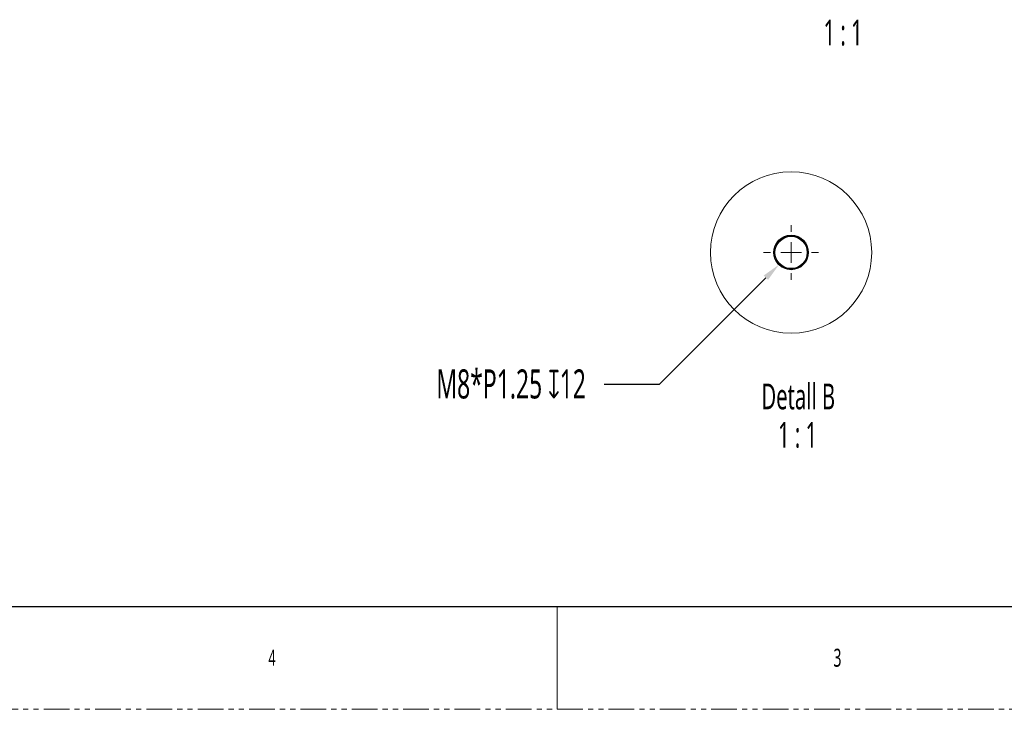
# Model space of a CAD drawing. Header units: millimetres. Extents: x 0 to 1118, y 0 to 864.
# Tile 33 of 69: x 566 to 809, y 0 to 170. Entities that reach past the tile are written whole.
import ezdxf

# ---------------------------------------------------------------- set-up
doc = ezdxf.new("R2010")
doc.units = ezdxf.units.MM
doc.header["$PDSIZE"] = -1
doc.linetypes.add('PHANTOM', pattern=[12.7, 6.35, -1.27, 1.27, -1.27, 1.27, -1.27])
doc.styles.add('SLDTEXTSTYLE0', font='meiryo.ttc', dxfattribs={"width": 0.605})
doc.styles.add('SLDTEXTSTYLE1', font='meiryo.ttc', dxfattribs={"width": 0.6})
doc.dimstyles.new('SLDDIMSTYLE6', dxfattribs={"dimtxt": 7.191292, "dimasz": 4.572, "dimexe": 0, "dimexo": 0.0625, "dimgap": 1.797823, "dimtad": 0, "dimtih": 1, "dimtoh": 1, "dimrnd": 1e-09, "dimzin": 12, "dimdsep": 46, "dimtxsty": 'SLDTEXTSTYLE0', "dimsah": 1, "dimcen": 0, "dimadec": 0, "dimazin": 3, "dimtfac": 1, "dimtofl": 0, "dimtmove": 0, "dimatfit": 3, "dimfxl": 1, "dimfrac": 2, "dimtolj": 1, "dimtzin": 12, "dimarcsym": 0})

# ---------------------------------------------------------------- blocks, each defined once
blk = doc.blocks.new('_D_17')
at = {"color": 0, "linetype": 'Continuous', "lineweight": -2}
for p, q in [((723.77, 80.33), (750.09, 106.65)), ((710.13, 80.33), (723.77, 80.33))]:
    blk.add_line(p, q, dxfattribs=at)
at = {"color": 0}
blk.add_solid([(750.63, 106.11), (749.55, 107.19), (753.33, 109.88)], dxfattribs=at)
at = {"layer": 'Defpoints', "color": 0}
for p in [(759.34, 115.89), (753.33, 109.88)]:
    blk.add_point(p, dxfattribs=at)
at = {"color": 0, "lineweight": 0, "insert": (687.09, 80.33), "char_height": 7.1913, "attachment_point": 5, "style": 'SLDTEXTSTYLE0'}
blk.add_mtext('\\A1;M8*P1.25 {\\fGDT;x}12', dxfattribs=at)
blk = doc.blocks.new('SW_CENTERMARKSYMBOL_8')
at = {"color": 0, "linetype": 'Continuous', "lineweight": 0}
for p, q in [((0, 5.08), (0, 6.79)), ((0, 0), (0, 2.54)), ((-5.08, 0), (-6.79, 0)), ((0, 0), (-2.54, 0)), ((0, 0), (0, -2.54)), ((0, 0), (2.54, 0)), ((5.08, 0), (6.79, 0)), ((0, -5.08), (0, -6.79))]:
    blk.add_line(p, q, dxfattribs=at)

msp = doc.modelspace()

# ---------------------------------------------------------------- linework, layer by layer
at = {"color": 7, "linetype": 'Continuous', "lineweight": 30}
msp.add_line((12.7, 25.4), (1104.9, 25.4), dxfattribs=at)
at = {"color": 7, "linetype": 'Continuous', "lineweight": 0}
for p, q in [((698.5, 25.4), (698.5, 0)), ((784.225, 25.4), (847.725, 25.4))]:
    msp.add_line(p, q, dxfattribs=at)
at = {"color": 7, "linetype": 'PHANTOM', "lineweight": 0}
msp.add_line((0, 0), (1117.6, 0), dxfattribs=at)
at = {"color": 7, "linetype": 'Continuous', "lineweight": 0}
msp.add_circle((756.3308, 112.8864), 19.9404, dxfattribs=at)
at = {"color": 7, "linetype": 'Continuous', "lineweight": 30}
for centre, radius in [((756.3308, 112.8889), 4.25), ((756.3308, 112.8888), 4)]:
    msp.add_circle(centre, radius, dxfattribs=at)

# ---------------------------------------------------------------- block references
at = {"color": 7, "linetype": 'Continuous', "lineweight": 0}
msp.add_blockref('SW_CENTERMARKSYMBOL_8', (756.3308, 112.8888), dxfattribs=at)

# ---------------------------------------------------------------- texts
at = {"color": 0, "linetype": 'Continuous', "lineweight": 0, "char_height": 6.35, "attachment_point": 2, "style": 'SLDTEXTSTYLE0'}
for s, insert in [('1 : 1', (769.1791, 170.4111)), ('Detall B', (758.0951, 80.4832)), ('1 : 1', (757.9334, 71.0165))]:
    msp.add_mtext(s, dxfattribs=dict(at, insert=insert))
at = {"color": 7, "linetype": 'Continuous', "lineweight": 0, "attachment_point": 1, "style": 'SLDTEXTSTYLE1'}
for s, insert, char_height in [('4', (627.0625, 14.7292), 3.9688), ('3', (766.7942, 14.9727), 4.445)]:
    msp.add_mtext(s, dxfattribs=dict(at, insert=insert, char_height=char_height))

# ---------------------------------------------------------------- dimensions: what is measured, and where the dimension line sits
at = {"color": 7, "linetype": 'Continuous', "lineweight": 0}
dim = msp.add_diameter_dim_2p(p1=(759.336, 115.894), p2=(753.3256, 109.8836), text='M8*P1.25 {\\fGDT;x}12', dimstyle='SLDDIMSTYLE6', override={"dimpost": '<>'}, dxfattribs=at)
dim.commit()
dim.dimension.update_dxf_attribs({"geometry": '_D_17', "text_midpoint": (687.0878, 80.3264), "dimtype": 163})

doc.saveas('drawing.dxf')
